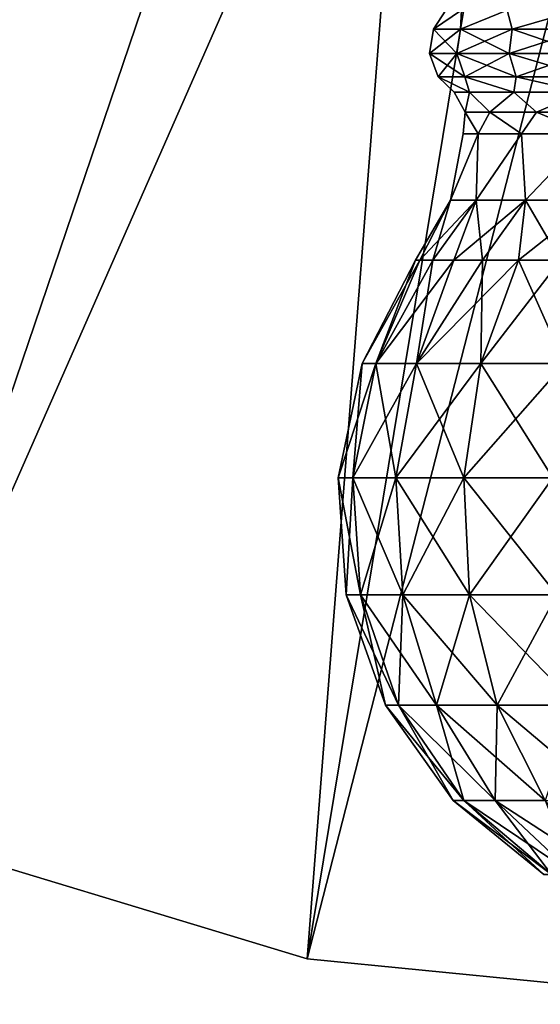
# Model space of a CAD drawing. Header units: millimetres. Extents: x -110 to 119, y -127 to 212.
# Tile 115 of 186: x 64 to 72, y -35 to -20. Entities that reach past the tile are written whole.
import ezdxf

# ---------------------------------------------------------------- set-up
doc = ezdxf.new("R2010")
doc.units = ezdxf.units.MM
doc.header["$LTSCALE"] = 26.699852
for name, color, linetype in [('2', 7, 'CONTINUOUS'), ('4', 7, 'CONTINUOUS'), ('468', 7, 'CONTINUOUS'), ('469', 7, 'CONTINUOUS'), ('470', 7, 'CONTINUOUS'), ('471', 7, 'CONTINUOUS')]:
    doc.layers.add(name, color=color, linetype=linetype)

msp = doc.modelspace()

# ---------------------------------------------------------------- linework, layer by layer
at = {"layer": '2', "color": 7, "linetype": 'CONTINUOUS', "true_color": 0xa2afbf}
for points in [[(61.606, -32.336, -56), (68.172, -34.327, -56), (61.606, -32.336, -53), (61.606, -32.336, -56)], [(61.606, -32.336, -53), (68.172, -34.327, -56), (68.172, -34.327, -53), (61.606, -32.336, -53)], [(68.172, -34.327, -56), (75, -35, -56), (68.172, -34.327, -53), (68.172, -34.327, -56)], [(68.172, -34.327, -53), (75, -35, -56), (75, -35, -53), (68.172, -34.327, -53)]]:
    msp.add_3dface(points, dxfattribs=at)
at = {"layer": '4', "color": 7, "linetype": 'CONTINUOUS', "true_color": 0xa2afbf}
for points in [[(62.869, -8.373, -36), (50.251, -24.749, -53), (63.967, -9.774, -36), (62.869, -8.373, -36)], [(63.967, -9.774, -36), (50.251, -24.749, -53), (65.226, -11.033, -36), (63.967, -9.774, -36)], [(50.251, -24.749, -53), (55.555, -29.101, -53), (65.226, -11.033, -36), (50.251, -24.749, -53)], [(65.226, -11.033, -36), (55.555, -29.101, -53), (66.627, -12.131, -36), (65.226, -11.033, -36)], [(66.627, -12.131, -36), (55.555, -29.101, -53), (68.15, -13.052, -36), (66.627, -12.131, -36)], [(55.555, -29.101, -53), (61.606, -32.336, -53), (68.15, -13.052, -36), (55.555, -29.101, -53)], [(68.15, -13.052, -36), (61.606, -32.336, -53), (69.773, -13.782, -36), (68.15, -13.052, -36)], [(61.606, -32.336, -53), (68.172, -34.327, -53), (69.773, -13.782, -36), (61.606, -32.336, -53)], [(69.773, -13.782, -36), (68.172, -34.327, -53), (71.472, -14.312, -36), (69.773, -13.782, -36)], [(71.472, -14.312, -36), (68.172, -34.327, -53), (73.223, -14.633, -36), (71.472, -14.312, -36)], [(68.172, -34.327, -53), (75, -35, -53), (73.223, -14.633, -36), (68.172, -34.327, -53)]]:
    msp.add_3dface(points, dxfattribs=at)
at = {"layer": '468', "color": 7, "linetype": 'CONTINUOUS', "true_color": 0xa2afbf}
for points in [[(69.193, -25.485, 48.469), (68.988, -25.485, 50.025), (69.845, -23.952, 49.208), (69.193, -25.485, 48.469)], [(68.988, -25.485, 50.025), (69.193, -25.485, 51.581), (69.78, -23.952, 50.025), (68.988, -25.485, 50.025)], [(69.845, -23.952, 49.208), (68.988, -25.485, 50.025), (69.78, -23.952, 50.025), (69.845, -23.952, 49.208)], [(69.794, -25.485, 47.019), (69.193, -25.485, 48.469), (70.349, -23.952, 47.655), (69.794, -25.485, 47.019)], [(70.349, -23.952, 47.655), (69.193, -25.485, 48.469), (70.036, -23.952, 48.412), (70.349, -23.952, 47.655)], [(70.036, -23.952, 48.412), (69.193, -25.485, 48.469), (69.845, -23.952, 49.208), (70.036, -23.952, 48.412)], [(69.193, -25.485, 51.581), (69.794, -25.485, 53.031), (70.036, -23.952, 51.638), (69.193, -25.485, 51.581)], [(69.78, -23.952, 50.025), (69.193, -25.485, 51.581), (69.845, -23.952, 50.842), (69.78, -23.952, 50.025)], [(69.845, -23.952, 50.842), (69.193, -25.485, 51.581), (70.036, -23.952, 51.638), (69.845, -23.952, 50.842)], [(70.749, -25.485, 45.774), (69.794, -25.485, 47.019), (71.309, -23.952, 46.334), (70.749, -25.485, 45.774)], [(71.309, -23.952, 46.334), (69.794, -25.485, 47.019), (70.777, -23.952, 46.957), (71.309, -23.952, 46.334)], [(70.777, -23.952, 46.957), (69.794, -25.485, 47.019), (70.349, -23.952, 47.655), (70.777, -23.952, 46.957)], [(69.794, -25.485, 53.031), (70.749, -25.485, 54.276), (70.777, -23.952, 53.093), (69.794, -25.485, 53.031)], [(70.036, -23.952, 51.638), (69.794, -25.485, 53.031), (70.349, -23.952, 52.395), (70.036, -23.952, 51.638)], [(70.349, -23.952, 52.395), (69.794, -25.485, 53.031), (70.777, -23.952, 53.093), (70.349, -23.952, 52.395)], [(71.994, -25.485, 44.818), (70.749, -25.485, 45.774), (71.932, -23.952, 45.802), (71.994, -25.485, 44.818)], [(71.932, -23.952, 45.802), (70.749, -25.485, 45.774), (71.309, -23.952, 46.334), (71.932, -23.952, 45.802)], [(70.749, -25.485, 54.276), (71.994, -25.485, 55.232), (71.309, -23.952, 53.716), (70.749, -25.485, 54.276)], [(70.777, -23.952, 53.093), (70.749, -25.485, 54.276), (71.309, -23.952, 53.716), (70.777, -23.952, 53.093)], [(71.309, -23.952, 53.716), (71.994, -25.485, 55.232), (71.932, -23.952, 54.248), (71.309, -23.952, 53.716)], [(68.852, -27.186, 48.378), (68.635, -27.186, 50.025), (69.193, -25.485, 48.469), (68.852, -27.186, 48.378)], [(68.635, -27.186, 50.025), (68.852, -27.186, 51.672), (68.988, -25.485, 50.025), (68.635, -27.186, 50.025)], [(69.193, -25.485, 48.469), (68.635, -27.186, 50.025), (68.988, -25.485, 50.025), (69.193, -25.485, 48.469)], [(69.488, -27.186, 46.842), (68.852, -27.186, 48.378), (69.794, -25.485, 47.019), (69.488, -27.186, 46.842)], [(69.794, -25.485, 47.019), (68.852, -27.186, 48.378), (69.193, -25.485, 48.469), (69.794, -25.485, 47.019)], [(68.852, -27.186, 51.672), (69.488, -27.186, 53.208), (69.193, -25.485, 51.581), (68.852, -27.186, 51.672)], [(68.988, -25.485, 50.025), (68.852, -27.186, 51.672), (69.193, -25.485, 51.581), (68.988, -25.485, 50.025)], [(69.193, -25.485, 51.581), (69.488, -27.186, 53.208), (69.794, -25.485, 53.031), (69.193, -25.485, 51.581)], [(70.499, -27.186, 45.524), (69.488, -27.186, 46.842), (70.749, -25.485, 45.774), (70.499, -27.186, 45.524)], [(70.749, -25.485, 45.774), (69.488, -27.186, 46.842), (69.794, -25.485, 47.019), (70.749, -25.485, 45.774)], [(69.488, -27.186, 53.208), (70.499, -27.186, 54.526), (69.794, -25.485, 53.031), (69.488, -27.186, 53.208)], [(69.794, -25.485, 53.031), (70.499, -27.186, 54.526), (70.749, -25.485, 54.276), (69.794, -25.485, 53.031)], [(71.818, -27.186, 44.513), (70.499, -27.186, 45.524), (71.994, -25.485, 44.818), (71.818, -27.186, 44.513)], [(71.994, -25.485, 44.818), (70.499, -27.186, 45.524), (70.749, -25.485, 45.774), (71.994, -25.485, 44.818)], [(70.499, -27.186, 54.526), (71.818, -27.186, 55.537), (70.749, -25.485, 54.276), (70.499, -27.186, 54.526)], [(70.749, -25.485, 54.276), (71.818, -27.186, 55.537), (71.994, -25.485, 55.232), (70.749, -25.485, 54.276)], [(68.754, -28.919, 50.025), (68.967, -28.919, 51.642), (68.635, -27.186, 50.025), (68.754, -28.919, 50.025)], [(68.852, -27.186, 48.378), (68.754, -28.919, 50.025), (68.635, -27.186, 50.025), (68.852, -27.186, 48.378)], [(68.635, -27.186, 50.025), (68.967, -28.919, 51.642), (68.852, -27.186, 51.672), (68.635, -27.186, 50.025)], [(68.967, -28.919, 48.408), (68.754, -28.919, 50.025), (68.852, -27.186, 48.378), (68.967, -28.919, 48.408)], [(69.488, -27.186, 46.842), (68.967, -28.919, 48.408), (68.852, -27.186, 48.378), (69.488, -27.186, 46.842)], [(68.967, -28.919, 51.642), (69.591, -28.919, 53.148), (68.852, -27.186, 51.672), (68.967, -28.919, 51.642)], [(68.852, -27.186, 51.672), (69.591, -28.919, 53.148), (69.488, -27.186, 53.208), (68.852, -27.186, 51.672)], [(69.591, -28.919, 46.902), (68.967, -28.919, 48.408), (69.488, -27.186, 46.842), (69.591, -28.919, 46.902)], [(70.499, -27.186, 45.524), (69.591, -28.919, 46.902), (69.488, -27.186, 46.842), (70.499, -27.186, 45.524)], [(69.591, -28.919, 53.148), (70.584, -28.919, 54.442), (69.488, -27.186, 53.208), (69.591, -28.919, 53.148)], [(69.488, -27.186, 53.208), (70.584, -28.919, 54.442), (70.499, -27.186, 54.526), (69.488, -27.186, 53.208)], [(70.584, -28.919, 45.608), (69.591, -28.919, 46.902), (70.499, -27.186, 45.524), (70.584, -28.919, 45.608)], [(71.818, -27.186, 44.513), (70.584, -28.919, 45.608), (70.499, -27.186, 45.524), (71.818, -27.186, 44.513)], [(70.584, -28.919, 54.442), (71.877, -28.919, 55.434), (70.499, -27.186, 54.526), (70.584, -28.919, 54.442)], [(70.499, -27.186, 54.526), (71.877, -28.919, 55.434), (71.818, -27.186, 55.537), (70.499, -27.186, 54.526)], [(71.877, -28.919, 44.616), (70.584, -28.919, 45.608), (71.818, -27.186, 44.513), (71.877, -28.919, 44.616)], [(69.336, -30.557, 50.025), (69.529, -30.557, 51.491), (68.754, -28.919, 50.025), (69.336, -30.557, 50.025)], [(68.967, -28.919, 48.408), (69.336, -30.557, 50.025), (68.754, -28.919, 50.025), (68.967, -28.919, 48.408)], [(68.754, -28.919, 50.025), (69.529, -30.557, 51.491), (68.967, -28.919, 51.642), (68.754, -28.919, 50.025)], [(69.529, -30.557, 48.559), (69.336, -30.557, 50.025), (68.967, -28.919, 48.408), (69.529, -30.557, 48.559)], [(69.591, -28.919, 46.902), (69.529, -30.557, 48.559), (68.967, -28.919, 48.408), (69.591, -28.919, 46.902)], [(69.529, -30.557, 51.491), (70.095, -30.557, 52.857), (68.967, -28.919, 51.642), (69.529, -30.557, 51.491)], [(68.967, -28.919, 51.642), (70.095, -30.557, 52.857), (69.591, -28.919, 53.148), (68.967, -28.919, 51.642)], [(70.095, -30.557, 47.193), (69.529, -30.557, 48.559), (69.591, -28.919, 46.902), (70.095, -30.557, 47.193)], [(70.584, -28.919, 45.608), (70.095, -30.557, 47.193), (69.591, -28.919, 46.902), (70.584, -28.919, 45.608)], [(70.095, -30.557, 52.857), (70.995, -30.557, 54.03), (69.591, -28.919, 53.148), (70.095, -30.557, 52.857)], [(69.591, -28.919, 53.148), (70.995, -30.557, 54.03), (70.584, -28.919, 54.442), (69.591, -28.919, 53.148)], [(70.995, -30.557, 46.02), (70.095, -30.557, 47.193), (70.584, -28.919, 45.608), (70.995, -30.557, 46.02)], [(71.877, -28.919, 44.616), (70.995, -30.557, 46.02), (70.584, -28.919, 45.608), (71.877, -28.919, 44.616)], [(70.995, -30.557, 54.03), (72.168, -30.557, 54.93), (70.584, -28.919, 54.442), (70.995, -30.557, 54.03)], [(70.584, -28.919, 54.442), (72.168, -30.557, 54.93), (71.877, -28.919, 55.434), (70.584, -28.919, 54.442)], [(72.168, -30.557, 45.12), (70.995, -30.557, 46.02), (71.877, -28.919, 44.616), (72.168, -30.557, 45.12)], [(70.339, -31.976, 50.025), (70.497, -31.976, 51.232), (69.336, -30.557, 50.025), (70.339, -31.976, 50.025)], [(69.529, -30.557, 48.559), (70.339, -31.976, 50.025), (69.336, -30.557, 50.025), (69.529, -30.557, 48.559)], [(69.336, -30.557, 50.025), (70.497, -31.976, 51.232), (69.529, -30.557, 51.491), (69.336, -30.557, 50.025)], [(70.497, -31.976, 48.818), (70.339, -31.976, 50.025), (69.529, -30.557, 48.559), (70.497, -31.976, 48.818)], [(70.095, -30.557, 47.193), (70.497, -31.976, 48.818), (69.529, -30.557, 48.559), (70.095, -30.557, 47.193)], [(70.497, -31.976, 51.232), (70.963, -31.976, 52.356), (69.529, -30.557, 51.491), (70.497, -31.976, 51.232)], [(69.529, -30.557, 51.491), (70.963, -31.976, 52.356), (70.095, -30.557, 52.857), (69.529, -30.557, 51.491)], [(70.963, -31.976, 47.694), (70.497, -31.976, 48.818), (70.095, -30.557, 47.193), (70.963, -31.976, 47.694)], [(70.995, -30.557, 46.02), (70.963, -31.976, 47.694), (70.095, -30.557, 47.193), (70.995, -30.557, 46.02)], [(70.963, -31.976, 52.356), (71.704, -31.976, 53.321), (70.095, -30.557, 52.857), (70.963, -31.976, 52.356)], [(70.095, -30.557, 52.857), (71.704, -31.976, 53.321), (70.995, -30.557, 54.03), (70.095, -30.557, 52.857)], [(71.704, -31.976, 46.729), (70.963, -31.976, 47.694), (70.995, -30.557, 46.02), (71.704, -31.976, 46.729)], [(72.168, -30.557, 45.12), (71.704, -31.976, 46.729), (70.995, -30.557, 46.02), (72.168, -30.557, 45.12)], [(71.704, -31.976, 53.321), (72.669, -31.976, 54.062), (70.995, -30.557, 54.03), (71.704, -31.976, 53.321)], [(70.995, -30.557, 54.03), (72.669, -31.976, 54.062), (72.168, -30.557, 54.93), (70.995, -30.557, 54.03)], [(71.687, -33.072, 50.025), (71.8, -33.072, 50.883), (70.339, -31.976, 50.025), (71.687, -33.072, 50.025)], [(70.497, -31.976, 48.818), (71.687, -33.072, 50.025), (70.339, -31.976, 50.025), (70.497, -31.976, 48.818)], [(70.339, -31.976, 50.025), (71.8, -33.072, 50.883), (70.497, -31.976, 51.232), (70.339, -31.976, 50.025)], [(71.8, -33.072, 49.167), (71.687, -33.072, 50.025), (70.497, -31.976, 48.818), (71.8, -33.072, 49.167)], [(70.963, -31.976, 47.694), (71.8, -33.072, 49.167), (70.497, -31.976, 48.818), (70.963, -31.976, 47.694)], [(71.8, -33.072, 50.883), (72.131, -33.072, 51.682), (70.497, -31.976, 51.232), (71.8, -33.072, 50.883)], [(70.497, -31.976, 51.232), (72.131, -33.072, 51.682), (70.963, -31.976, 52.356), (70.497, -31.976, 51.232)], [(72.131, -33.072, 48.368), (71.8, -33.072, 49.167), (70.963, -31.976, 47.694), (72.131, -33.072, 48.368)], [(71.704, -31.976, 46.729), (72.131, -33.072, 48.368), (70.963, -31.976, 47.694), (71.704, -31.976, 46.729)], [(72.131, -33.072, 51.682), (72.657, -33.072, 52.368), (70.963, -31.976, 52.356), (72.131, -33.072, 51.682)], [(70.963, -31.976, 52.356), (72.657, -33.072, 52.368), (71.704, -31.976, 53.321), (70.963, -31.976, 52.356)]]:
    msp.add_3dface(points, dxfattribs=at)
at = {"layer": '469', "color": 7, "linetype": 'CONTINUOUS', "true_color": 0xa2afbf}
for points in [[(70.683, -23.06, 48.054), (70.303, -23.06, 49.35), (70.711, -22.079, 48.631), (70.683, -23.06, 48.054)], [(70.303, -23.06, 49.35), (70.303, -23.06, 50.7), (70.49, -22.079, 50.025), (70.303, -23.06, 49.35)], [(70.711, -22.079, 48.631), (70.303, -23.06, 49.35), (70.49, -22.079, 50.025), (70.711, -22.079, 48.631)], [(70.303, -23.06, 50.7), (70.683, -23.06, 51.996), (70.711, -22.079, 51.419), (70.303, -23.06, 50.7)], [(70.49, -22.079, 50.025), (70.303, -23.06, 50.7), (70.711, -22.079, 51.419), (70.49, -22.079, 50.025)], [(71.414, -23.06, 46.917), (70.683, -23.06, 48.054), (71.352, -22.079, 47.374), (71.414, -23.06, 46.917)], [(71.352, -22.079, 47.374), (70.683, -23.06, 48.054), (70.711, -22.079, 48.631), (71.352, -22.079, 47.374)], [(70.683, -23.06, 51.996), (71.414, -23.06, 53.133), (71.352, -22.079, 52.676), (70.683, -23.06, 51.996)], [(70.711, -22.079, 51.419), (70.683, -23.06, 51.996), (71.352, -22.079, 52.676), (70.711, -22.079, 51.419)], [(72.349, -22.079, 46.376), (71.414, -23.06, 46.917), (71.352, -22.079, 47.374), (72.349, -22.079, 46.376)], [(71.352, -22.079, 52.676), (71.414, -23.06, 53.133), (72.349, -22.079, 53.674), (71.352, -22.079, 52.676)], [(72.435, -23.06, 46.033), (71.414, -23.06, 46.917), (72.349, -22.079, 46.376), (72.435, -23.06, 46.033)], [(71.414, -23.06, 53.133), (72.435, -23.06, 54.017), (72.349, -22.079, 53.674), (71.414, -23.06, 53.133)], [(69.845, -23.952, 49.208), (69.78, -23.952, 50.025), (70.303, -23.06, 49.35), (69.845, -23.952, 49.208)], [(69.78, -23.952, 50.025), (69.845, -23.952, 50.842), (70.303, -23.06, 50.7), (69.78, -23.952, 50.025)], [(70.303, -23.06, 49.35), (69.78, -23.952, 50.025), (70.303, -23.06, 50.7), (70.303, -23.06, 49.35)], [(70.036, -23.952, 48.412), (69.845, -23.952, 49.208), (70.683, -23.06, 48.054), (70.036, -23.952, 48.412)], [(70.683, -23.06, 48.054), (69.845, -23.952, 49.208), (70.303, -23.06, 49.35), (70.683, -23.06, 48.054)], [(69.845, -23.952, 50.842), (70.036, -23.952, 51.638), (70.303, -23.06, 50.7), (69.845, -23.952, 50.842)], [(70.349, -23.952, 47.655), (70.036, -23.952, 48.412), (70.683, -23.06, 48.054), (70.349, -23.952, 47.655)], [(70.036, -23.952, 51.638), (70.349, -23.952, 52.395), (70.683, -23.06, 51.996), (70.036, -23.952, 51.638)], [(70.303, -23.06, 50.7), (70.036, -23.952, 51.638), (70.683, -23.06, 51.996), (70.303, -23.06, 50.7)], [(70.777, -23.952, 46.957), (70.349, -23.952, 47.655), (71.414, -23.06, 46.917), (70.777, -23.952, 46.957)], [(71.414, -23.06, 46.917), (70.349, -23.952, 47.655), (70.683, -23.06, 48.054), (71.414, -23.06, 46.917)], [(70.349, -23.952, 52.395), (70.777, -23.952, 53.093), (70.683, -23.06, 51.996), (70.349, -23.952, 52.395)], [(70.683, -23.06, 51.996), (70.777, -23.952, 53.093), (71.414, -23.06, 53.133), (70.683, -23.06, 51.996)], [(71.309, -23.952, 46.334), (70.777, -23.952, 46.957), (71.414, -23.06, 46.917), (71.309, -23.952, 46.334)], [(70.777, -23.952, 53.093), (71.309, -23.952, 53.716), (71.414, -23.06, 53.133), (70.777, -23.952, 53.093)], [(71.932, -23.952, 45.802), (71.309, -23.952, 46.334), (72.435, -23.06, 46.033), (71.932, -23.952, 45.802)], [(72.435, -23.06, 46.033), (71.309, -23.952, 46.334), (71.414, -23.06, 46.917), (72.435, -23.06, 46.033)], [(71.309, -23.952, 53.716), (71.932, -23.952, 54.248), (71.414, -23.06, 53.133), (71.309, -23.952, 53.716)], [(71.414, -23.06, 53.133), (71.932, -23.952, 54.248), (72.435, -23.06, 54.017), (71.414, -23.06, 53.133)]]:
    msp.add_3dface(points, dxfattribs=at)
at = {"layer": '470', "color": 7, "linetype": 'CONTINUOUS', "true_color": 0xa2afbf}
for points in [[(70.519, -21.757, 49.381), (70.519, -21.757, 50.669), (70.355, -21.457, 50.025), (70.519, -21.757, 49.381)], [(70.355, -21.457, 50.025), (70.519, -21.757, 50.669), (70.583, -21.457, 51.46), (70.355, -21.457, 50.025)], [(70.583, -21.457, 48.59), (70.519, -21.757, 49.381), (70.355, -21.457, 50.025), (70.583, -21.457, 48.59)], [(70.519, -21.757, 50.669), (70.882, -21.757, 51.906), (70.583, -21.457, 51.46), (70.519, -21.757, 50.669)], [(70.882, -21.757, 48.144), (70.519, -21.757, 49.381), (70.583, -21.457, 48.59), (70.882, -21.757, 48.144)], [(70.583, -21.457, 51.46), (70.882, -21.757, 51.906), (71.242, -21.457, 52.755), (70.583, -21.457, 51.46)], [(71.242, -21.457, 47.295), (70.882, -21.757, 48.144), (70.583, -21.457, 48.59), (71.242, -21.457, 47.295)], [(70.882, -21.757, 51.906), (71.579, -21.757, 52.989), (71.242, -21.457, 52.755), (70.882, -21.757, 51.906)], [(71.579, -21.757, 47.061), (70.882, -21.757, 48.144), (71.242, -21.457, 47.295), (71.579, -21.757, 47.061)], [(71.242, -21.457, 52.755), (71.579, -21.757, 52.989), (72.27, -21.457, 53.783), (71.242, -21.457, 52.755)], [(72.27, -21.457, 46.267), (71.579, -21.757, 47.061), (71.242, -21.457, 47.295), (72.27, -21.457, 46.267)], [(71.579, -21.757, 52.989), (72.553, -21.757, 53.833), (72.27, -21.457, 53.783), (71.579, -21.757, 52.989)], [(72.553, -21.757, 46.217), (71.579, -21.757, 47.061), (72.27, -21.457, 46.267), (72.553, -21.757, 46.217)], [(70.711, -22.079, 48.631), (70.49, -22.079, 50.025), (70.519, -21.757, 49.381), (70.711, -22.079, 48.631)], [(70.49, -22.079, 50.025), (70.711, -22.079, 51.419), (70.519, -21.757, 50.669), (70.49, -22.079, 50.025)], [(70.49, -22.079, 50.025), (70.519, -21.757, 50.669), (70.519, -21.757, 49.381), (70.49, -22.079, 50.025)], [(70.711, -22.079, 48.631), (70.519, -21.757, 49.381), (70.882, -21.757, 48.144), (70.711, -22.079, 48.631)], [(70.711, -22.079, 51.419), (70.882, -21.757, 51.906), (70.519, -21.757, 50.669), (70.711, -22.079, 51.419)], [(71.352, -22.079, 47.374), (70.711, -22.079, 48.631), (70.882, -21.757, 48.144), (71.352, -22.079, 47.374)], [(70.711, -22.079, 51.419), (71.352, -22.079, 52.676), (70.882, -21.757, 51.906), (70.711, -22.079, 51.419)], [(71.352, -22.079, 47.374), (70.882, -21.757, 48.144), (71.579, -21.757, 47.061), (71.352, -22.079, 47.374)], [(71.352, -22.079, 52.676), (71.579, -21.757, 52.989), (70.882, -21.757, 51.906), (71.352, -22.079, 52.676)], [(72.349, -22.079, 46.376), (71.352, -22.079, 47.374), (71.579, -21.757, 47.061), (72.349, -22.079, 46.376)], [(71.352, -22.079, 52.676), (72.349, -22.079, 53.674), (71.579, -21.757, 52.989), (71.352, -22.079, 52.676)], [(72.349, -22.079, 46.376), (71.579, -21.757, 47.061), (72.553, -21.757, 46.217), (72.349, -22.079, 46.376)], [(72.349, -22.079, 53.674), (72.553, -21.757, 53.833), (71.579, -21.757, 52.989), (72.349, -22.079, 53.674)]]:
    msp.add_3dface(points, dxfattribs=at)
at = {"layer": '471', "color": 7, "linetype": 'CONTINUOUS', "true_color": 0xa2afbf}
for points in [[(70.448, -20.523, 47.946), (70.047, -20.523, 49.313), (70.464, -20.241, 48.551), (70.448, -20.523, 47.946)], [(70.047, -20.523, 49.313), (70.047, -20.523, 50.737), (70.23, -20.241, 50.025), (70.047, -20.523, 49.313)], [(70.464, -20.241, 48.551), (70.047, -20.523, 49.313), (70.23, -20.241, 50.025), (70.464, -20.241, 48.551)], [(70.047, -20.523, 50.737), (70.448, -20.523, 52.104), (70.464, -20.241, 51.499), (70.047, -20.523, 50.737)], [(70.23, -20.241, 50.025), (70.047, -20.523, 50.737), (70.464, -20.241, 51.499), (70.23, -20.241, 50.025)], [(71.218, -20.523, 46.748), (70.448, -20.523, 47.946), (71.141, -20.241, 47.221), (71.218, -20.523, 46.748)], [(71.141, -20.241, 47.221), (70.448, -20.523, 47.946), (70.464, -20.241, 48.551), (71.141, -20.241, 47.221)], [(70.448, -20.523, 52.104), (71.218, -20.523, 53.302), (71.141, -20.241, 52.829), (70.448, -20.523, 52.104)], [(70.464, -20.241, 51.499), (70.448, -20.523, 52.104), (71.141, -20.241, 52.829), (70.464, -20.241, 51.499)], [(72.197, -20.241, 46.166), (71.218, -20.523, 46.748), (71.141, -20.241, 47.221), (72.197, -20.241, 46.166)], [(71.141, -20.241, 52.829), (71.218, -20.523, 53.302), (72.197, -20.241, 53.884), (71.141, -20.241, 52.829)], [(72.295, -20.523, 45.815), (71.218, -20.523, 46.748), (72.197, -20.241, 46.166), (72.295, -20.523, 45.815)], [(71.218, -20.523, 53.302), (72.295, -20.523, 54.235), (72.197, -20.241, 53.884), (71.218, -20.523, 53.302)], [(70.393, -20.886, 47.921), (69.987, -20.886, 49.304), (70.448, -20.523, 47.946), (70.393, -20.886, 47.921)], [(69.987, -20.886, 49.304), (69.987, -20.886, 50.746), (70.047, -20.523, 49.313), (69.987, -20.886, 49.304)], [(70.448, -20.523, 47.946), (69.987, -20.886, 49.304), (70.047, -20.523, 49.313), (70.448, -20.523, 47.946)], [(69.987, -20.886, 50.746), (70.393, -20.886, 52.129), (70.047, -20.523, 50.737), (69.987, -20.886, 50.746)], [(70.047, -20.523, 49.313), (69.987, -20.886, 50.746), (70.047, -20.523, 50.737), (70.047, -20.523, 49.313)], [(70.047, -20.523, 50.737), (70.393, -20.886, 52.129), (70.448, -20.523, 52.104), (70.047, -20.523, 50.737)], [(71.173, -20.886, 46.708), (70.393, -20.886, 47.921), (71.218, -20.523, 46.748), (71.173, -20.886, 46.708)], [(71.218, -20.523, 46.748), (70.393, -20.886, 47.921), (70.448, -20.523, 47.946), (71.218, -20.523, 46.748)], [(70.393, -20.886, 52.129), (71.173, -20.886, 53.342), (70.448, -20.523, 52.104), (70.393, -20.886, 52.129)], [(70.448, -20.523, 52.104), (71.173, -20.886, 53.342), (71.218, -20.523, 53.302), (70.448, -20.523, 52.104)], [(72.262, -20.886, 45.764), (71.173, -20.886, 46.708), (72.295, -20.523, 45.815), (72.262, -20.886, 45.764)], [(72.295, -20.523, 45.815), (71.173, -20.886, 46.708), (71.218, -20.523, 46.748), (72.295, -20.523, 45.815)], [(71.173, -20.886, 53.342), (72.262, -20.886, 54.286), (71.218, -20.523, 53.302), (71.173, -20.886, 53.342)], [(71.218, -20.523, 53.302), (72.262, -20.886, 54.286), (72.295, -20.523, 54.235), (71.218, -20.523, 53.302)], [(70.118, -21.229, 49.323), (70.118, -21.229, 50.727), (69.987, -20.886, 49.304), (70.118, -21.229, 49.323)], [(70.393, -20.886, 47.921), (70.118, -21.229, 49.323), (69.987, -20.886, 49.304), (70.393, -20.886, 47.921)], [(70.118, -21.229, 50.727), (70.514, -21.229, 52.074), (69.987, -20.886, 50.746), (70.118, -21.229, 50.727)], [(69.987, -20.886, 49.304), (70.118, -21.229, 50.727), (69.987, -20.886, 50.746), (69.987, -20.886, 49.304)], [(69.987, -20.886, 50.746), (70.514, -21.229, 52.074), (70.393, -20.886, 52.129), (69.987, -20.886, 50.746)], [(70.514, -21.229, 47.976), (70.118, -21.229, 49.323), (70.393, -20.886, 47.921), (70.514, -21.229, 47.976)], [(71.173, -20.886, 46.708), (70.514, -21.229, 47.976), (70.393, -20.886, 47.921), (71.173, -20.886, 46.708)], [(70.514, -21.229, 52.074), (71.273, -21.229, 53.255), (70.393, -20.886, 52.129), (70.514, -21.229, 52.074)], [(70.393, -20.886, 52.129), (71.273, -21.229, 53.255), (71.173, -20.886, 53.342), (70.393, -20.886, 52.129)], [(71.273, -21.229, 46.795), (70.514, -21.229, 47.976), (71.173, -20.886, 46.708), (71.273, -21.229, 46.795)], [(72.262, -20.886, 45.764), (71.273, -21.229, 46.795), (71.173, -20.886, 46.708), (72.262, -20.886, 45.764)], [(71.273, -21.229, 53.255), (72.334, -21.229, 54.174), (71.173, -20.886, 53.342), (71.273, -21.229, 53.255)], [(71.173, -20.886, 53.342), (72.334, -21.229, 54.174), (72.262, -20.886, 54.286), (71.173, -20.886, 53.342)], [(72.334, -21.229, 45.876), (71.273, -21.229, 46.795), (72.262, -20.886, 45.764), (72.334, -21.229, 45.876)], [(70.583, -21.457, 48.59), (70.355, -21.457, 50.025), (70.118, -21.229, 49.323), (70.583, -21.457, 48.59)], [(70.514, -21.229, 47.976), (70.583, -21.457, 48.59), (70.118, -21.229, 49.323), (70.514, -21.229, 47.976)], [(70.355, -21.457, 50.025), (70.583, -21.457, 51.46), (70.118, -21.229, 50.727), (70.355, -21.457, 50.025)], [(70.118, -21.229, 49.323), (70.355, -21.457, 50.025), (70.118, -21.229, 50.727), (70.118, -21.229, 49.323)], [(70.118, -21.229, 50.727), (70.583, -21.457, 51.46), (70.514, -21.229, 52.074), (70.118, -21.229, 50.727)], [(71.242, -21.457, 47.295), (70.583, -21.457, 48.59), (70.514, -21.229, 47.976), (71.242, -21.457, 47.295)], [(71.273, -21.229, 46.795), (71.242, -21.457, 47.295), (70.514, -21.229, 47.976), (71.273, -21.229, 46.795)], [(70.583, -21.457, 51.46), (71.242, -21.457, 52.755), (70.514, -21.229, 52.074), (70.583, -21.457, 51.46)], [(70.514, -21.229, 52.074), (71.242, -21.457, 52.755), (71.273, -21.229, 53.255), (70.514, -21.229, 52.074)], [(72.27, -21.457, 46.267), (71.242, -21.457, 47.295), (71.273, -21.229, 46.795), (72.27, -21.457, 46.267)], [(71.242, -21.457, 52.755), (72.27, -21.457, 53.783), (71.273, -21.229, 53.255), (71.242, -21.457, 52.755)], [(72.334, -21.229, 45.876), (72.27, -21.457, 46.267), (71.273, -21.229, 46.795), (72.334, -21.229, 45.876)], [(71.273, -21.229, 53.255), (72.27, -21.457, 53.783), (72.334, -21.229, 54.174), (71.273, -21.229, 53.255)]]:
    msp.add_3dface(points, dxfattribs=at)

doc.saveas('drawing.dxf')
